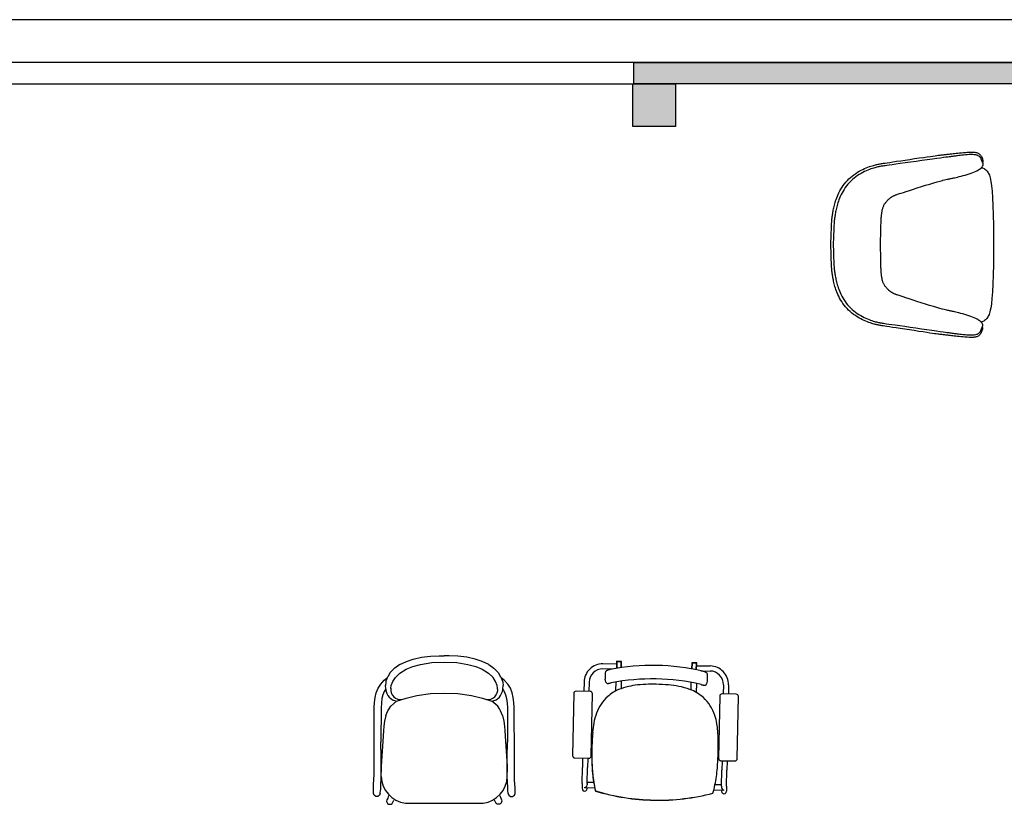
# Model space of a CAD drawing. Header units: millimetres. Extents: x -11575 to 52845, y -36266 to 23021.
# Tile 122 of 184: x 34748 to 38256, y 15506 to 18302. Entities that reach past the tile are written whole.
import ezdxf

# ---------------------------------------------------------------- set-up
doc = ezdxf.new("R2010")
doc.units = ezdxf.units.MM
doc.header["$MEASUREMENT"] = 0
doc.layers.add('GREY SCALE', color=9, linetype='Continuous', true_color=0x808080)
doc.layers.add('GREYSCALE', color=9, linetype='Continuous', lineweight=0, true_color=0x808080)

# ---------------------------------------------------------------- blocks, each defined once
blk = doc.blocks.new('FLOOR PLAN')
at = {"layer": 'GREYSCALE', "lineweight": -2, "ltscale": 0.25}
h = blk.add_hatch(color=0, dxfattribs=at)
h.dxf.hatch_style = 1
h.paths.add_polyline_path([(6935.6, 18149.4), (21163.6, 18149.4), (21163.6, 18073.2), (6935.6, 18073.2)])
h = blk.add_hatch(color=0, dxfattribs=at)
h.dxf.hatch_style = 1
h.paths.add_polyline_path([(6932, 18073.2), (6932, 17920.8), (7084.4, 17920.8), (7084.4, 18073.2)])
at = {"layer": 'GREYSCALE', "color": 0, "lineweight": -2, "ltscale": 0.2}
blk.add_line((21163.6, 18301.8), (1808.8, 18301.8), dxfattribs=at)
at = {"layer": 'GREYSCALE', "color": 0, "lineweight": -2, "ltscale": 0.25}
for p, q in [((21163.6, 18149.4), (1806, 18149.4)), ((6935.6, 18149.4), (21163.6, 18149.4)), ((6935.6, 18073.2), (6935.6, 18149.4)), ((3932.4, 18073.2), (6935.6, 18073.2)), ((6932, 18073.2), (7084.4, 18073.2)), ((6932, 17920.8), (6932, 18073.2)), ((21163.6, 18073.2), (6935.6, 18073.2)), ((7084.4, 18073.2), (7084.4, 17920.8)), ((7084.4, 17920.8), (6932, 17920.8))]:
    blk.add_line(p, q, dxfattribs=at)
at = {"layer": 'GREYSCALE', "color": 0, "lineweight": -2}
for p, q in [((6179.5, 16029.7), (6211.7, 16033.6)), ((6211.7, 16033.6), (6242.6, 16034.7)), ((6242.6, 16034.7), (6260.5, 16034.5)), ((6278.5, 16034.7), (6260.5, 16034.5)), ((6309.3, 16033.6), (6278.5, 16034.7)), ((6341.6, 16029.7), (6309.3, 16033.6)), ((6101.8, 16003.9), (6084.1, 15991.4)), ((6101.8, 16003.9), (6125.5, 16015.3)), ((6125.1, 15987.3), (6148.4, 15997.2)), ((6125.5, 16015.3), (6150, 16023.3)), ((6148.4, 15997.2), (6176.2, 16004.5)), ((6150, 16023.3), (6179.5, 16029.7)), ((6176.2, 16004.5), (6215.9, 16010.8)), ((6215.9, 16010.8), (6260.5, 16011.9)), ((6260.5, 16011.9), (6305.2, 16010.8)), ((6305.2, 16010.8), (6344.9, 16004.5)), ((6371, 16023.3), (6341.6, 16029.7)), ((6344.9, 16004.5), (6372.6, 15997.2)), ((6395.6, 16015.3), (6371, 16023.3)), ((6372.6, 15997.2), (6395.9, 15987.3)), ((6419.3, 16003.9), (6395.6, 16015.3)), ((6419.3, 16003.9), (6437, 15991.4)), ((6874.2, 16005.2), (6826, 16006.1)), ((6874.4, 16014.3), (6873.9, 15990.1)), ((6875.6, 16014), (6875.1, 15990.3)), ((6891.3, 16015.2), (6875.6, 16015.5)), ((6891.3, 16014), (6875.6, 16014.3)), ((6875.6, 16014.3), (6875.6, 16014)), ((6891.3, 16013.7), (6875.6, 16014)), ((6890.9, 15992.7), (6891.3, 16014)), ((6891.3, 16013.7), (6890.9, 15992.7)), ((6892.1, 15992.9), (6892.5, 16014)), ((7142.2, 16009.3), (7141.8, 15988.2)), ((7143.4, 16009), (7143, 15987.9)), ((7159.2, 16010.2), (7143.4, 16010.5)), ((7159.2, 16009), (7143.4, 16009.3)), ((7143.4, 16009.3), (7143.4, 16009)), ((7159.2, 16008.7), (7143.4, 16009)), ((7158.7, 15984.9), (7159.2, 16009)), ((7159.2, 16008.7), (7158.7, 15984.9)), ((7159.9, 15984.7), (7160.3, 16009)), ((7160.2, 15999.8), (7208.4, 15998.9)), ((6068.2, 15975.2), (6059.6, 15960.3)), ((6082.7, 15989.8), (6068.2, 15975.2)), ((6084.1, 15991.4), (6082.7, 15989.8)), ((6086.5, 15957.3), (6102.9, 15973.4)), ((6102.9, 15973.4), (6125.1, 15987.3)), ((6395.9, 15987.3), (6418.1, 15973.4)), ((6434.6, 15957.3), (6418.1, 15973.4)), ((6437, 15991.4), (6438.4, 15989.8)), ((6438.4, 15989.8), (6452.9, 15975.2)), ((6452.9, 15975.2), (6461.5, 15960.3)), ((6858.3, 15987.4), (6825.6, 15988)), ((6834.3, 15974.9), (6833.9, 15952.9)), ((6851.9, 15986.1), (6851.9, 15986.1)), ((7175, 15981.4), (7208.1, 15980.8)), ((7198.1, 15946.1), (7198.5, 15968.1)), ((6024.9, 15919.3), (6034.2, 15934.2)), ((6034.2, 15934.2), (6046.6, 15947.8)), ((6046.6, 15947.8), (6057.4, 15956.3)), ((6052.2, 15940.5), (6051.1, 15929.4)), ((6052.1, 15917), (6051.1, 15929.4)), ((6052.8, 15944.9), (6052.2, 15940.5)), ((6057.4, 15956.3), (6052.8, 15944.9)), ((6057.7, 15957.2), (6057.4, 15956.3)), ((6059.6, 15960.3), (6057.7, 15957.2)), ((6070.3, 15919.5), (6071.6, 15929.1)), ((6071.6, 15929.1), (6077.7, 15944)), ((6077.7, 15944), (6086.5, 15957.3)), ((6443.4, 15944), (6434.6, 15957.3)), ((6449.5, 15929.1), (6443.4, 15944)), ((6450.8, 15919.5), (6449.5, 15929.1)), ((6461.5, 15960.3), (6463.3, 15957.2)), ((6463.3, 15957.2), (6463.7, 15956.3)), ((6463.7, 15956.3), (6468.3, 15944.9)), ((6474.4, 15947.8), (6463.7, 15956.3)), ((6468.3, 15944.9), (6468.9, 15940.5)), ((6468.9, 15940.5), (6470, 15929.4)), ((6469, 15917), (6470, 15929.4)), ((6486.8, 15934.2), (6474.4, 15947.8)), ((6496.1, 15919.3), (6486.8, 15934.2)), ((6758.5, 15941.1), (6757.9, 15908.5)), ((6776.6, 15940.8), (6776, 15908.2)), ((6834, 15951.2), (6834, 15951.2)), ((6836.4, 15941.5), (6834, 15951.2)), ((6872.4, 15910), (6873, 15941.7)), ((6891.2, 15944.6), (6890.7, 15918)), ((7140.4, 15913.2), (7140.9, 15939.9)), ((7159, 15936.3), (7158.4, 15904.6)), ((7175.8, 15932.6), (7175.8, 15932.6)), ((7197.9, 15944.4), (7195.2, 15934.8)), ((7198.1, 15946.1), (7198.1, 15946.1)), ((7255.3, 15931.8), (7254.7, 15899.2)), ((7273.4, 15931.5), (7272.8, 15898.9)), ((6014.5, 15886.6), (6018.5, 15903.4)), ((6018.5, 15903.4), (6024.9, 15919.3)), ((6041.7, 15896), (6038.4, 15882.3)), ((6046.7, 15908.3), (6041.7, 15896)), ((6052.1, 15917), (6046.7, 15908.3)), ((6050.7, 15906.8), (6050.7, 15906.8)), ((6052.2, 15915.5), (6052.1, 15917)), ((6070.1, 15918.7), (6070.3, 15919.5)), ((6124.3, 15884.1), (6163.3, 15893.1)), ((6163.3, 15893.1), (6211.8, 15900.1)), ((6211.8, 15900.1), (6260.5, 15902.4)), ((6260.5, 15902.4), (6260.5, 15902.4)), ((6260.5, 15902.4), (6260.6, 15902.4)), ((6260.6, 15902.4), (6309.3, 15900.1)), ((6309.3, 15900.1), (6357.8, 15893.1)), ((6357.8, 15893.1), (6396.7, 15884.1)), ((6450.9, 15918.7), (6450.8, 15919.5)), ((6468.8, 15915.5), (6469, 15917)), ((6469, 15917), (6474.4, 15908.3)), ((6470.4, 15906.8), (6470.4, 15906.8)), ((6474.4, 15908.3), (6479.3, 15896)), ((6479.3, 15896), (6482.6, 15882.3)), ((6502.5, 15903.4), (6496.1, 15919.3)), ((6506.6, 15886.6), (6502.5, 15903.4)), ((6721.8, 15900.7), (6717.7, 15679.6)), ((6780.1, 15908.1), (6730.5, 15909)), ((6784.4, 15678.3), (6788.5, 15899.4)), ((7300.4, 15898.4), (7250.8, 15899.3)), ((6011.3, 15850.3), (6012.2, 15869)), ((6012.2, 15869), (6014.5, 15886.6)), ((6036.5, 15866.8), (6035.6, 15849.5)), ((6038.4, 15882.3), (6036.5, 15866.8)), ((6070.1, 15855.3), (6090.7, 15873.7)), ((6090.7, 15873.7), (6124.3, 15884.1)), ((6396.7, 15884.1), (6430.4, 15873.7)), ((6450.9, 15855.3), (6430.4, 15873.7)), ((6482.6, 15882.3), (6484.6, 15866.8)), ((6484.6, 15866.8), (6485.5, 15849.5)), ((6508.8, 15869), (6506.6, 15886.6)), ((6509.8, 15850.3), (6508.8, 15869)), ((7242.1, 15890.9), (7238, 15669.8)), ((7304.7, 15668.6), (7308.8, 15889.7)), ((6010.4, 15672.6), (6011.3, 15850.3)), ((6035.6, 15849.5), (6035.1, 15727.4)), ((6052.9, 15821.8), (6048.1, 15801.9)), ((6052.9, 15821.8), (6059.7, 15839.1)), ((6059.7, 15839.1), (6064.1, 15845.9)), ((6064.1, 15845.9), (6070.1, 15855.3)), ((6457, 15845.9), (6450.9, 15855.3)), ((6461.3, 15839.1), (6457, 15845.9)), ((6468.2, 15821.8), (6461.3, 15839.1)), ((6468.2, 15821.8), (6472.9, 15801.9)), ((6485.5, 15849.5), (6486, 15727.4)), ((6510.6, 15672.6), (6509.8, 15850.3)), ((6048.1, 15801.9), (6045.8, 15784.6)), ((6472.9, 15801.9), (6475.2, 15784.6)), ((6044.4, 15767.3), (6042, 15731.1)), ((6045.8, 15784.6), (6044.4, 15767.3)), ((6475.2, 15784.6), (6476.7, 15767.3)), ((6476.7, 15767.3), (6479, 15731.1)), ((6036, 15672.5), (6035.1, 15727.3)), ((6042, 15731.1), (6036.3, 15642.1)), ((6479, 15731.1), (6484.7, 15642.1)), ((6485.1, 15672.5), (6486, 15727.3)), ((6010.4, 15627.1), (6010.4, 15672.6)), ((6035.9, 15627), (6036, 15672.5)), ((6485.2, 15627), (6485.1, 15672.5)), ((6510.7, 15627.1), (6510.6, 15672.6)), ((6726.1, 15670.9), (6775.7, 15670)), ((6753.4, 15670.4), (6752.8, 15637.3)), ((6771.6, 15670), (6770.9, 15636.9)), ((7246.4, 15661.1), (7296, 15660.2)), ((7250.2, 15661.1), (7249.6, 15627.9)), ((7268.3, 15660.7), (7267.7, 15627.6)), ((6010.3, 15608.7), (6010.4, 15627.1)), ((6036.3, 15642.1), (6035.8, 15624.2)), ((6035.8, 15608.6), (6035.9, 15627)), ((6035.8, 15624.2), (6035.8, 15623.8)), ((6035.8, 15623.8), (6036, 15620.9)), ((6050.5, 15641.5), (6050.5, 15641.5)), ((6470.6, 15641.5), (6470.6, 15641.5)), ((6484.7, 15642.1), (6485.2, 15624.2)), ((6485.2, 15623.8), (6485.1, 15620.9)), ((6485.2, 15608.6), (6485.2, 15627)), ((6485.2, 15624.2), (6485.2, 15623.8)), ((6510.8, 15608.7), (6510.7, 15627.1)), ((6751.7, 15580.1), (6752.8, 15637.3)), ((6769.9, 15579.8), (6770.9, 15636.9)), ((7248.5, 15570.8), (7249.6, 15627.9)), ((7266.6, 15570.5), (7267.7, 15627.6)), ((6008.3, 15564.9), (6008.6, 15577.4)), ((6008.6, 15577.4), (6009.8, 15592.9)), ((6009.8, 15592.9), (6010.2, 15598.1)), ((6010.2, 15598.1), (6010.3, 15608.7)), ((6034.3, 15571.2), (6035, 15579.9)), ((6035, 15579.9), (6035.7, 15593.2)), ((6035.7, 15598.1), (6035.8, 15608.6)), ((6035.7, 15593.2), (6035.7, 15598.1)), ((6485.3, 15598.1), (6485.2, 15608.6)), ((6485.4, 15593.2), (6485.3, 15598.1)), ((6486.1, 15579.9), (6485.4, 15593.2)), ((6486.8, 15571.2), (6486.1, 15579.9)), ((6510.8, 15598.1), (6510.8, 15608.7)), ((6511.2, 15592.9), (6510.8, 15598.1)), ((6512.5, 15577.4), (6511.2, 15592.9)), ((6512.8, 15564.9), (6512.5, 15577.4)), ((6751.7, 15580.1), (6751.4, 15562.2)), ((6769.9, 15579.8), (6769.8, 15574.9)), ((6793.2, 15583.4), (6770, 15583.9)), ((6008.3, 15545.3), (6008.3, 15564.9)), ((6008.3, 15545.1), (6008.3, 15545.3)), ((6008.3, 15544.9), (6008.3, 15545.1)), ((6010.6, 15537.8), (6008.3, 15544.9)), ((6032.7, 15544.9), (6030.3, 15537.8)), ((6032.7, 15544.9), (6034, 15556)), ((6034, 15556), (6034.1, 15559)), ((6034.1, 15559), (6034.3, 15571.2)), ((6487, 15559), (6486.8, 15571.2)), ((6487, 15556), (6487, 15559)), ((6488.4, 15544.9), (6487, 15556)), ((6488.4, 15544.9), (6490.7, 15537.8)), ((6510.4, 15537.8), (6512.8, 15544.9)), ((6512.8, 15545.3), (6512.8, 15564.9)), ((6512.8, 15545.1), (6512.8, 15545.3)), ((6512.8, 15544.9), (6512.8, 15545.1)), ((6760.5, 15565.9), (6760.5, 15564.5)), ((6760.5, 15564.5), (6760.5, 15564.5)), ((6796.9, 15563.8), (6760.6, 15564.5)), ((6766.1, 15567.8), (6766.1, 15567.8)), ((6769.6, 15564.3), (6769.5, 15561.8)), ((7218.1, 15545.6), (7218.1, 15545.6)), ((7218.1, 15545.2), (7218.1, 15545.2)), ((7257.2, 15555.2), (7220.9, 15555.9)), ((7248.6, 15574.9), (7225.3, 15575.3)), ((7248.2, 15555.4), (7248.2, 15552.9)), ((7248.5, 15570.8), (7248.4, 15565.9)), ((7257.2, 15555.2), (7257.2, 15555.2)), ((7257.3, 15556.6), (7257.3, 15556.6)), ((7257.3, 15555.2), (7257.3, 15556.6)), ((7266.6, 15570.5), (7266.3, 15552.5)), ((6016.7, 15533.3), (6010.6, 15537.8)), ((6024.2, 15533.3), (6016.7, 15533.3)), ((6030.3, 15537.8), (6024.2, 15533.3)), ((6056.3, 15521.8), (6055.4, 15517.4)), ((6055.4, 15517.4), (6056.3, 15512.9)), ((6056.4, 15521.9), (6056.3, 15521.8)), ((6056.3, 15512.9), (6058.8, 15509.2)), ((6059, 15527.6), (6056.4, 15521.9)), ((6058.8, 15509.2), (6062.5, 15506.7)), ((6062.2, 15537.7), (6059, 15527.6)), ((6062.5, 15506.7), (6067, 15505.8)), ((6067, 15505.8), (6071.4, 15506.7)), ((6071.4, 15506.7), (6075.2, 15509.2)), ((6075.2, 15509.2), (6077.7, 15512.9)), ((6077.7, 15513.1), (6081.2, 15520.1)), ((6077.7, 15512.9), (6077.7, 15513.1)), ((6122.1, 15509.7), (6398.9, 15509.7)), ((6443.3, 15513.1), (6439.9, 15520.1)), ((6443.4, 15512.9), (6443.3, 15513.1)), ((6445.9, 15509.2), (6443.4, 15512.9)), ((6449.7, 15506.7), (6445.9, 15509.2)), ((6454.1, 15505.8), (6449.7, 15506.7)), ((6458.5, 15506.7), (6454.1, 15505.8)), ((6462.3, 15509.2), (6458.5, 15506.7)), ((6458.9, 15537.7), (6462.1, 15527.6)), ((6462.1, 15527.6), (6464.7, 15521.9)), ((6464.8, 15512.9), (6462.3, 15509.2)), ((6464.7, 15521.9), (6464.8, 15521.8)), ((6464.8, 15521.8), (6465.7, 15517.4)), ((6465.7, 15517.4), (6464.8, 15512.9)), ((6490.7, 15537.8), (6496.8, 15533.3)), ((6496.8, 15533.3), (6504.3, 15533.3)), ((6504.3, 15533.3), (6510.4, 15537.8)), ((7008.2, 15520.8), (7008.2, 15520.3)), ((7008.2, 15520.8), (7008.2, 15520.3)), ((7008.2, 15520.8), (7008.2, 15520.8)), ((7008.2, 15520.8), (7008.2, 15520.8)), ((7008.2, 15520.8), (7008.2, 15520.8)), ((7008.2, 15520.8), (7008.2, 15520.8)), ((7008.2, 15520.3), (7008.2, 15520.3))]:
    blk.add_line(p, q, dxfattribs=at)
for points in [[(8177.4, 17205.9), (8177.8, 17204.8), (8178.1, 17203.3), (8178.3, 17201.2), (8178.1, 17198.6), (8177.5, 17195.8), (8176.5, 17192.8), (8175.3, 17189.7), (8173.8, 17186.6), (8172, 17183.7), (8171.2, 17182.3), (8169.3, 17179.7), (8167.2, 17177.4), (8165.1, 17175.6), (8163.1, 17174.4), (8160.8, 17173), (8158.4, 17172), (8155.5, 17171.1), (8153, 17170.5), (8149.1, 17169.9), (8146.7, 17169.7), (8142.1, 17169.4), (8136.6, 17169.3), (8130.5, 17169.5), (8123.8, 17169.9), (8122.7, 17170), (8115.8, 17170.5), (8108.8, 17171.2), (8101.9, 17171.9), (8095.1, 17172.6), (8088.8, 17173.3), (8082.9, 17174), (8077.4, 17174.6), (8072.3, 17175.2), (8067.5, 17175.7), (8063, 17176.2), (8058.8, 17176.7), (8054.9, 17177.2), (8051.2, 17177.6), (8047.7, 17178), (8044.4, 17178.4), (8041.2, 17178.7), (8038.1, 17179.1), (8035.1, 17179.4), (8032.1, 17179.7), (8029.1, 17180.1), (8026, 17180.5), (8022.6, 17180.9), (8018.6, 17181.4), (8013.7, 17182.1), (8007.6, 17182.9), (8000.1, 17184), (7991, 17185.3), (7979.8, 17187), (7966.4, 17189), (7951.3, 17191.2), (7935.1, 17193.7), (7918.3, 17196.2), (7901.6, 17198.8), (7885.5, 17201.2), (7870.5, 17203.5), (7857.3, 17205.5), (7846.4, 17207.2), (7837.6, 17208.6), (7830.4, 17209.7), (7824.7, 17210.6), (7820.2, 17211.3), (7816.6, 17211.9), (7813.5, 17212.5), (7810.7, 17213), (7807.9, 17213.5), (7805.1, 17214.1), (7802.1, 17214.7), (7799, 17215.4), (7795.7, 17216.2), (7792.1, 17217.2), (7788.1, 17218.4), (7783.8, 17219.7), (7779.1, 17221.2), (7773.9, 17223), (7768.5, 17225), (7762.7, 17227.3), (7756.8, 17229.8), (7750.6, 17232.7), (7744.4, 17235.9), (7738, 17239.3), (7731.7, 17243.2), (7725.4, 17247.4), (7719.1, 17251.8), (7713, 17256.6), (7707, 17261.7), (7701.2, 17267), (7695.7, 17272.6), (7690.5, 17278.4), (7685.6, 17284.5), (7681, 17290.7), (7676.8, 17297), (7672.9, 17303.4), (7669.3, 17309.8), (7666.1, 17316.2), (7663.1, 17322.5), (7660.5, 17328.6), (7658.2, 17334.4), (7656.1, 17340.1), (7654.3, 17345.6), (7652.7, 17350.9), (7651.3, 17355.9), (7650.1, 17360.8), (7649, 17365.5), (7648, 17370), (7647.1, 17374.3), (7646.3, 17378.4), (7645.5, 17382.4), (7644.7, 17386.3), (7644.1, 17390.1), (7643.5, 17394), (7642.9, 17397.8), (7642.4, 17401.7), (7642, 17405.6), (7641.5, 17409.9), (7641.2, 17414.8), (7640.8, 17420.8), (7640.4, 17427.9), (7640, 17436.6), (7639.6, 17447.2), (7639.2, 17459.8), (7638.6, 17474.9), (7638.1, 17492.2), (7637.8, 17500.9), (7638.1, 17509.6), (7638.8, 17526.8), (7639.3, 17541.9), (7639.9, 17554.6), (7640.3, 17565.1), (7640.8, 17573.8), (7641.2, 17581), (7641.6, 17586.9), (7642, 17591.8), (7642.4, 17596.1), (7642.9, 17600.1), (7643.4, 17603.9), (7644, 17607.8), (7644.6, 17611.6), (7645.3, 17615.4), (7646, 17619.3), (7646.8, 17623.3), (7647.7, 17627.4), (7648.7, 17631.7), (7649.7, 17636.2), (7650.8, 17640.9), (7652, 17645.7), (7653.4, 17650.8), (7655, 17656.1), (7656.9, 17661.5), (7658.9, 17667.2), (7661.3, 17673.1), (7664, 17679.2), (7666.9, 17685.4), (7670.2, 17691.8), (7673.8, 17698.1), (7677.8, 17704.5), (7682, 17710.8), (7686.6, 17717), (7691.6, 17723.1), (7696.8, 17728.9), (7702.4, 17734.4), (7708.1, 17739.7), (7714.1, 17744.8), (7720.3, 17749.5), (7726.6, 17754), (7732.9, 17758.1), (7739.3, 17761.9), (7745.6, 17765.4), (7751.9, 17768.5), (7758.1, 17771.3), (7764, 17773.9), (7769.8, 17776.1), (7775.3, 17778.1), (7780.4, 17779.9), (7785.2, 17781.4), (7789.5, 17782.7), (7793.4, 17783.8), (7797, 17784.7), (7800.4, 17785.6), (7803.5, 17786.3), (7806.4, 17786.9), (7809.3, 17787.4), (7812.1, 17787.9), (7814.8, 17788.4), (7817.9, 17789), (7821.6, 17789.6), (7826.1, 17790.3), (7831.8, 17791.1), (7838.9, 17792.2), (7847.8, 17793.5), (7858.7, 17795.2), (7871.9, 17797.1), (7886.9, 17799.3), (7903, 17801.7), (7919.8, 17804.2), (7936.5, 17806.6), (7952.8, 17809), (7967.9, 17811.2), (7981.3, 17813.2), (7992.5, 17814.8), (8001.6, 17816), (8009.1, 17817.1), (8015.2, 17817.9), (8020.1, 17818.5), (8024.1, 17819), (8027.5, 17819.4), (8030.6, 17819.8), (8033.6, 17820.1), (8036.6, 17820.5), (8039.7, 17820.8), (8042.8, 17821.1), (8045.9, 17821.5), (8049.3, 17821.8), (8052.7, 17822.2), (8056.4, 17822.6), (8060.3, 17823), (8064.5, 17823.5), (8069, 17824), (8073.8, 17824.5), (8078.9, 17825), (8084.4, 17825.6), (8090.3, 17826.3), (8096.7, 17826.9), (8103.4, 17827.6), (8110.4, 17828.3), (8117.4, 17828.9), (8124.2, 17829.4), (8125.4, 17829.5), (8132, 17829.9), (8138.2, 17830.1), (8143.7, 17830), (8148.3, 17829.7), (8150.7, 17829.5), (8154.6, 17828.8), (8157, 17828.2), (8160, 17827.2), (8162.4, 17826.3), (8164.6, 17824.9), (8166.6, 17823.7), (8168.8, 17821.9), (8170.8, 17819.6), (8172.7, 17816.9), (8173.5, 17815.5), (8175.3, 17812.6), (8176.8, 17809.5), (8178, 17806.4), (8178.9, 17803.4), (8179.5, 17800.5), (8179.7, 17798), (8179.6, 17795.9), (8179.2, 17794.3), (8178.8, 17793.3)], [(8174.5, 17774.7), (8177.4, 17774.1), (8177.8, 17774), (8184.8, 17771.2), (8187, 17769.7), (8190.5, 17767.2), (8194.8, 17762.3), (8195.1, 17761.9), (8199, 17755.9), (8200, 17753.8), (8202.7, 17747.8), (8205.8, 17738.1), (8207.1, 17731.9), (8208.6, 17725.3), (8210.9, 17709.8), (8212.8, 17690.7), (8214.4, 17667.3), (8215.7, 17639.3), (8216.6, 17606.1), (8217.3, 17569), (8217.8, 17529.2), (8218, 17499.5), (8217.6, 17469.8), (8217, 17430), (8216.1, 17392.9), (8215, 17359.7), (8213.6, 17331.7), (8211.9, 17308.4), (8209.9, 17289.2), (8207.5, 17273.8), (8206, 17267.2), (8204.7, 17261), (8201.5, 17251.2), (8198.8, 17245.3), (8197.8, 17243.2), (8193.9, 17237.2), (8193.6, 17236.8), (8189.2, 17231.9), (8185.7, 17229.5), (8183.5, 17227.9), (8176.5, 17225.2), (8176.1, 17225.1), (8173.2, 17224.5)]]:
    blk.add_lwpolyline(points, dxfattribs=at)
blk.add_lwpolyline([(8138.2, 17821.1), (8136.5, 17821.1), (8130.5, 17820.9), (8124.2, 17820.5), (8117.6, 17820), (8111, 17819.4), (8104.7, 17818.8), (8098.9, 17818.1), (8093.8, 17817.6), (8089.4, 17817), (8085.4, 17816.5), (8081.9, 17816), (8078.7, 17815.6), (8075.7, 17815.2), (8072.9, 17814.8), (8070, 17814.4), (8067.1, 17814), (8063.8, 17813.6), (8059.7, 17813), (8054.4, 17812.3), (8047.8, 17811.4), (8039.3, 17810.3), (8028.7, 17808.8), (8015.6, 17807), (7999.7, 17804.8), (7981.7, 17802.3), (7962.2, 17799.6), (7942.1, 17796.8), (7922, 17794), (7902.7, 17791.3), (7884.8, 17788.8), (7869.1, 17786.6), (7856.3, 17784.9), (7846, 17783.5), (7837.8, 17782.3), (7831.5, 17781.5), (7826.6, 17780.8), (7822.8, 17780.3), (7819.7, 17779.8), (7816.9, 17779.4), (7814.2, 17778.9), (7811.4, 17778.4), (7808.5, 17777.8), (7805.5, 17777.1), (7802.2, 17776.4), (7798.7, 17775.4), (7794.8, 17774.3), (7790.6, 17773), (7785.9, 17771.5), (7780.9, 17769.8), (7775.5, 17767.8), (7769.9, 17765.6), (7764, 17763.1), (7758, 17760.3), (7751.8, 17757.3), (7745.6, 17753.8), (7739.3, 17750.1), (7733.1, 17746), (7727, 17741.6), (7721, 17736.9), (7715.1, 17732), (7709.4, 17726.7), (7704, 17721.2), (7698.8, 17715.5), (7694, 17709.6), (7689.5, 17703.4), (7685.3, 17697.2), (7681.4, 17690.9), (7677.9, 17684.6), (7674.7, 17678.4), (7671.7, 17672.2), (7669.1, 17666.2), (7666.8, 17660.4), (7664.8, 17654.8), (7663, 17649.4), (7661.4, 17644.2), (7660.1, 17639.2), (7658.8, 17634.4), (7657.7, 17629.8), (7656.7, 17625.4), (7655.8, 17621.2), (7655, 17617.1), (7654.2, 17613.2), (7653.4, 17609.3), (7652.8, 17605.5), (7652.1, 17601.8), (7651.6, 17598), (7651.1, 17594.2), (7650.6, 17590.3), (7650.2, 17586.1), (7649.8, 17581.2), (7649.4, 17575.4), (7649, 17568.3), (7648.6, 17559.7), (7648.1, 17549.4), (7647.6, 17536.9), (7647, 17522), (7646.4, 17505), (7646.3, 17500.9), (7646.4, 17496.7), (7646.9, 17479.7), (7647.5, 17464.8), (7647.9, 17452.3), (7648.3, 17442), (7648.7, 17433.4), (7649.1, 17426.3), (7649.4, 17420.5), (7649.8, 17415.6), (7650.2, 17411.4), (7650.6, 17407.5), (7651.1, 17403.7), (7651.7, 17399.9), (7652.3, 17396.1), (7652.9, 17392.3), (7653.6, 17388.5), (7654.4, 17384.6), (7655.2, 17380.5), (7656.2, 17376.3), (7657.1, 17371.8), (7658.2, 17367.2), (7659.4, 17362.4), (7660.8, 17357.4), (7662.3, 17352.2), (7664.1, 17346.8), (7666.1, 17341.2), (7668.3, 17335.4), (7670.9, 17329.4), (7673.8, 17323.2), (7677, 17316.9), (7680.5, 17310.6), (7684.4, 17304.3), (7688.5, 17298.1), (7693, 17291.9), (7697.8, 17285.9), (7702.9, 17280.2), (7708.3, 17274.7), (7714, 17269.4), (7719.8, 17264.4), (7725.8, 17259.7), (7732, 17255.3), (7738.2, 17251.2), (7744.4, 17247.4), (7750.6, 17243.9), (7756.7, 17240.8), (7762.8, 17238), (7768.6, 17235.5), (7774.2, 17233.2), (7779.6, 17231.3), (7784.6, 17229.5), (7789.3, 17228), (7793.5, 17226.7), (7797.4, 17225.6), (7800.9, 17224.6), (7804.2, 17223.8), (7807.2, 17223.1), (7810.1, 17222.5), (7812.9, 17222), (7815.6, 17221.5), (7818.3, 17221.1), (7821.4, 17220.6), (7825.3, 17220), (7830.1, 17219.3), (7836.5, 17218.5), (7844.6, 17217.3), (7854.9, 17215.8), (7867.7, 17214), (7883.4, 17211.8), (7901.3, 17209.2), (7920.6, 17206.4), (7940.7, 17203.5), (7960.8, 17200.6), (7980.2, 17197.8), (7998.2, 17195.2), (8014.1, 17192.9), (8027.2, 17191.1), (8037.8, 17189.6), (8046.3, 17188.4), (8053, 17187.5), (8058.2, 17186.7), (8062.3, 17186.2), (8065.6, 17185.7), (8068.6, 17185.3), (8071.4, 17184.9), (8074.2, 17184.5), (8077.2, 17184.1), (8080.4, 17183.6), (8083.9, 17183.1), (8087.9, 17182.6), (8092.3, 17182), (8097.4, 17181.4), (8103.2, 17180.7), (8109.5, 17180.1), (8116.1, 17179.4), (8122.6, 17178.9), (8129, 17178.5), (8134.9, 17178.3), (8136.6, 17178.3), (8142.2, 17178.3), (8147.1, 17178.6), (8149.1, 17178.8), (8153.1, 17179.5), (8155.1, 17179.9), (8157.6, 17180.6), (8160.1, 17181.4), (8161.7, 17182.1), (8163.9, 17183.4), (8165.4, 17184.3), (8166.6, 17185.4), (8167.7, 17186.6), (8169.1, 17188.2), (8170, 17189.4), (8170.8, 17190.8), (8171.5, 17192.1), (8172.1, 17193.5), (8172.7, 17194.9), (8173.2, 17196.2), (8173.8, 17197.4), (8174.3, 17198.6), (8174.8, 17199.8), (8175.3, 17201), (8175.8, 17202.2), (8176.3, 17203.3), (8176.8, 17204.5), (8177.3, 17205.7), (8177.8, 17206.9), (8178.2, 17208.1), (8178.7, 17209.9), (8179.1, 17211.1), (8179.3, 17212.3), (8179.3, 17213.4), (8179, 17215.4), (8178.8, 17216.4), (8178.4, 17217.3), (8178.1, 17217.9), (8177.8, 17218.6), (8177.4, 17219.5), (8175.8, 17221.8), (8173.6, 17224.1), (8172.9, 17224.8), (8170.1, 17227.2), (8166.8, 17229.6), (8164.6, 17231.1), (8163.7, 17231.7), (8163, 17232.1), (8162.4, 17232.5), (8159.3, 17234.3), (8154.3, 17236.9), (8148.8, 17239.4), (8142.8, 17242), (8136.2, 17244.5), (8129.3, 17246.9), (8122.1, 17249.2), (8114.8, 17251.4), (8107.7, 17253.5), (8100.8, 17255.4), (8094.4, 17257.1), (8088.5, 17258.6), (8083.4, 17259.8), (8079, 17260.9), (8075.1, 17261.8), (8071.6, 17262.5), (8068.6, 17263.1), (8065.7, 17263.7), (8065.4, 17263.7), (8063, 17264.2), (8060.4, 17264.7), (8057.8, 17265.1), (8054.9, 17265.7), (8051.4, 17266.5), (8047, 17267.5), (8041.5, 17268.8), (8035.6, 17270.4), (8034.7, 17270.6), (8026.1, 17273), (8015.7, 17276), (8003.4, 17279.6), (7989.7, 17283.7), (7974.7, 17288.4), (7960, 17293.1), (7944.6, 17298), (7930.9, 17302.4), (7917.4, 17306.8), (7905.6, 17310.7), (7895.9, 17313.9), (7888.1, 17316.4), (7882, 17318.4), (7878.3, 17319.6), (7874.8, 17320.8), (7872, 17321.8), (7869.7, 17322.6), (7867.8, 17323.3), (7865.9, 17324.1), (7864.1, 17324.9), (7862.3, 17325.7), (7860.7, 17326.5), (7859, 17327.4), (7857.5, 17328.2), (7855.9, 17329.1), (7854.5, 17329.9), (7853.1, 17330.8), (7851.8, 17331.7), (7850.5, 17332.7), (7849.2, 17333.7), (7847.9, 17334.7), (7846.6, 17335.9), (7845.1, 17337.2), (7843.7, 17338.6), (7842, 17340.1), (7840.4, 17341.8), (7838.6, 17343.5), (7836.9, 17345.4), (7835, 17347.5), (7833.4, 17349.5), (7831.9, 17351.6), (7830.4, 17353.6), (7829.1, 17355.7), (7827.7, 17358), (7826.6, 17360.1), (7825.5, 17362.3), (7824.5, 17364.6), (7823.7, 17366.9), (7822.8, 17369.3), (7822.1, 17371.8), (7821.4, 17374.4), (7820.8, 17377.1), (7820.3, 17379.9), (7819.8, 17382.6), (7819.3, 17385.4), (7818.9, 17388.2), (7818.6, 17390.8), (7818.3, 17393.5), (7818, 17396.2), (7817.7, 17398.8), (7817.6, 17401), (7817.4, 17403.6), (7817.2, 17406.3), (7817, 17409), (7816.9, 17411.8), (7816.8, 17414.4), (7816.6, 17417.4), (7816.5, 17420.9), (7816.4, 17425.1), (7816.2, 17430.3), (7816.1, 17436.8), (7815.9, 17444.9), (7815.7, 17454.8), (7815.5, 17467), (7815.3, 17481.5), (7815, 17498.2), (7814.9, 17500.5), (7815, 17502.7), (7815.3, 17519.4), (7815.7, 17533.9), (7815.9, 17546.1), (7816.2, 17556), (7816.4, 17564.1), (7816.6, 17570.6), (7816.7, 17575.8), (7816.9, 17580), (7817, 17583.5), (7817.2, 17586.5), (7817.3, 17589.1), (7817.5, 17591.9), (7817.7, 17594.6), (7817.8, 17597.3), (7818, 17599.9), (7818.2, 17602.1), (7818.5, 17604.7), (7818.8, 17607.4), (7819.1, 17610.1), (7819.4, 17612.7), (7819.8, 17615.5), (7820.3, 17618.3), (7820.8, 17621), (7821.4, 17623.8), (7822, 17626.4), (7822.7, 17629), (7823.5, 17631.5), (7824.3, 17633.9), (7825.2, 17636.3), (7826.2, 17638.5), (7827.2, 17640.7), (7828.4, 17642.9), (7829.7, 17645.2), (7831.1, 17647.2), (7832.6, 17649.3), (7834.2, 17651.3), (7835.8, 17653.3), (7837.6, 17655.4), (7839.4, 17657.3), (7841.1, 17659), (7842.8, 17660.7), (7844.4, 17662.2), (7845.9, 17663.6), (7847.3, 17664.9), (7848.7, 17666), (7850, 17667.1), (7851.3, 17668.1), (7852.6, 17669), (7854, 17669.9), (7855.3, 17670.8), (7856.8, 17671.6), (7858.3, 17672.5), (7859.8, 17673.3), (7861.5, 17674.2), (7863.2, 17675), (7864.9, 17675.8), (7866.8, 17676.6), (7868.6, 17677.3), (7870.6, 17678.1), (7872.8, 17678.9), (7875.7, 17679.8), (7879.2, 17681), (7882.8, 17682.1), (7889, 17684.1), (7896.8, 17686.6), (7906.5, 17689.7), (7918.4, 17693.6), (7931.9, 17697.9), (7945.6, 17702.3), (7960.9, 17707.1), (7975.7, 17711.7), (7990.8, 17716.3), (8004.4, 17720.4), (8016.7, 17724), (8027.2, 17726.9), (8035.8, 17729.2), (8036.7, 17729.5), (8042.6, 17731), (8048.1, 17732.3), (8052.5, 17733.3), (8056, 17734), (8058.9, 17734.6), (8061.5, 17735.1), (8064.1, 17735.6), (8066.5, 17736), (8066.9, 17736.1), (8069.7, 17736.6), (8072.8, 17737.2), (8076.2, 17737.9), (8080.1, 17738.8), (8084.6, 17739.8), (8089.7, 17741), (8095.6, 17742.5), (8102, 17744.2), (8108.9, 17746), (8116, 17748.1), (8123.3, 17750.2), (8130.5, 17752.5), (8137.4, 17754.9), (8144, 17757.4), (8150.1, 17759.9), (8155.6, 17762.4), (8160.5, 17765), (8163.6, 17766.8), (8164.3, 17767.2), (8164.9, 17767.6), (8165.9, 17768.2), (8168.1, 17769.6), (8171.4, 17772), (8174.2, 17774.4), (8174.9, 17775.1), (8177.1, 17777.4), (8178.7, 17779.7), (8179.2, 17780.6), (8179.5, 17781.2), (8179.7, 17781.8), (8180.2, 17782.8), (8180.4, 17783.8), (8180.6, 17785.8), (8180.6, 17786.9), (8180.4, 17788.1), (8180.1, 17789.2), (8179.6, 17791.1), (8179.2, 17792.3), (8178.7, 17793.5), (8178.2, 17794.7), (8177.7, 17795.8), (8177.2, 17797), (8176.7, 17798.2), (8176.2, 17799.4), (8175.7, 17800.6), (8175.2, 17801.8), (8174.7, 17803), (8174.1, 17804.3), (8173.6, 17805.7), (8173, 17807.1), (8172.3, 17808.4), (8171.5, 17809.8), (8170.6, 17811.1), (8169.2, 17812.6), (8168.1, 17813.8), (8166.9, 17814.9), (8165.4, 17815.8), (8163.2, 17817.1), (8161.6, 17817.9), (8159.1, 17818.6), (8156.6, 17819.4), (8154.6, 17819.8), (8150.7, 17820.5), (8148.6, 17820.7), (8143.8, 17821)], close=True, dxfattribs=at)
for centre, radius, start, end in [((6824.7, 15939.9), 66.2, 88.9265, 178.9265), ((7002.2, 15215.8), 784.9, 76.812, 101.041), ((6875.6, 16014.3), 1.21, 88.9265, 178.9265), ((6891.3, 16014), 1.21, 358.9265, 88.9265), ((7143.4, 16009.3), 1.21, 88.9265, 178.9265), ((7159.1, 16009), 1.21, 358.9265, 88.9265), ((7207.2, 15932.7), 66.2, 358.9265, 88.9265), ((6824.7, 15939.9), 48.1, 88.9265, 178.9265), ((6841.2, 15974.7), 6.97, 145.9805, 178.6378), ((6842.7, 15973.7), 8.76, 129.5197, 146.0357), ((6845.5, 15970.6), 13, 120.7123, 129.8212), ((6849.5, 15963.9), 20.7, 115.816, 120.8836), ((6853.1, 15956.6), 28.8, 111.984, 115.9273), ((6858.2, 15943.8), 42.7, 107.0808, 111.9625), ((6863.2, 15927.7), 59.5, 100.9626, 107.1543), ((7167.7, 15921.5), 60, 70.729, 76.8631), ((7172.9, 15936.6), 44, 65.9491, 70.6912), ((7178.6, 15949.5), 29.9, 62.0682, 65.8404), ((7184.4, 15960.2), 17.8, 52.723, 62.4252), ((7189, 15966.2), 10.2, 38.9502, 52.5963), ((7191.1, 15968), 7.45, 15.0289, 38.8658), ((7191.7, 15968.2), 6.85, 359.0641, 14.6131), ((7207.2, 15932.7), 48.1, 358.9265, 88.9265), ((6840.5, 15952.8), 6.68, 178.9603, 193.3271), ((6842.5, 15943), 6.28, 193.7183, 260.7242), ((6843, 15945.4), 8.76, 259.9847, 268.9295), ((6843, 15952.6), 16, 269.1984, 274.2965), ((6841.6, 15970.5), 33.9, 274.3976, 276.9727), ((6837.3, 16005.5), 69.2, 277.0459, 279.0332), ((6825.1, 16082.9), 147.5, 278.9675, 280.0698), ((6801.2, 16217.1), 283.8, 280.081, 281.0511), ((7001.7, 15188.7), 764, 76.8281, 101.0249), ((6979.7, 15646.6), 286.1, 96.1307, 102.6925), ((6995.6, 15504.4), 429.2, 90.936, 96.2036), ((7002, 15281.1), 652.5, 88.7823, 91.1843), ((7006, 15309.8), 623.7, 85.0477, 89.0922), ((7027.2, 15562.3), 370.3, 79.269, 84.9366), ((7244.4, 16225), 300.4, 256.8112, 257.4321), ((7222.5, 16126.5), 199.5, 257.412, 258.2764), ((7203.8, 16036), 107.1, 258.2346, 259.6353), ((7193, 15976.8), 46.9, 259.6217, 261.6847), ((7189.9, 15955.6), 25.5, 261.5581, 264.8684), ((7188.7, 15942.4), 12.2, 264.8025, 270.4001), ((7188.8, 15937.7), 7.53, 269.9191, 286.0863), ((7189.2, 15936.5), 6.23, 286.0111, 344.3109), ((7191.4, 15946.2), 6.68, 344.5299, 358.8862), ((6097.8, 15918.8), 45.6, 184.121, 261.1136), ((6104.3, 15913.9), 34.5, 170.6552, 281.7599), ((6416.7, 15913.9), 34.5, 258.2401, 9.3448), ((6423.3, 15918.8), 45.6, 278.8864, 355.879), ((6936.9, 15783.9), 141.7, 112.8722, 131.2734), ((6959.7, 15732.1), 198.3, 102.4771, 113.1261), ((7051.9, 15690.8), 239.4, 69.5209, 79.3537), ((7083.3, 15772.4), 152, 48.6539, 69.8734), ((6946, 15777.5), 152.6, 132.2672, 159.5736), ((7081.1, 15775.6), 151.1, 18.1843, 47.222), ((6994.4, 15759.8), 204, 159.666, 170.0159), ((7039, 15761.2), 195.7, 9.2671, 18.338), ((7128.9, 15736.1), 340.6, 170.0021, 175.5244), ((6955.6, 15746.9), 280.2, 4.3147, 9.3977), ((7552.9, 15702), 765.9, 175.4613, 177.7503), ((6799, 15734.1), 437.4, 1.6736, 4.4417), ((8209.2, 15670.9), 1423, 177.534, 178.8437), ((8205.2, 15670.2), 1419.1, 177.8615, 178.3462), ((6398.7, 15721.4), 837.9, 0.1534, 1.7475), ((5606.6, 15716.9), 1630, 359.0925, 0.2359), ((7802.1, 15679.7), 1015.8, 178.2255, 180.1482), ((7680.3, 15681), 894, 178.8101, 181.1738), ((7624.6, 15680.9), 838.3, 178.8013, 182.2228), ((6396.2, 15704.2), 840.3, 355.3044, 359.1073), ((7551, 15678.7), 764.7, 180.1211, 182.516), ((7403.9, 15673.8), 617.6, 181.0297, 185.508), ((7372.7, 15671.4), 586.2, 182.2489, 185.5185), ((7376.1, 15670.9), 589.7, 182.5018, 185.0017), ((7237.2, 15657.2), 450.1, 184.8032, 193.3746), ((7231.8, 15656.5), 444.6, 185.3588, 193.4013), ((7232.4, 15656.7), 445.2, 185.4343, 193.3944), ((6712.2, 15678), 523.2, 348.6185, 355.3302), ((6134.7, 15607.8), 98.9, 181.6449, 262.7091), ((6386.4, 15607.8), 98.9, 277.2909, 358.3551), ((6760.6, 15575.2), 9.32, 269.9132, 306.8343), ((6760.8, 15573.6), 9.08, 268.1019, 268.9263), ((7022.7, 16296.1), 775.4, 253.2584, 268.9268), ((7022.7, 16296), 775.4, 253.2584, 268.9268), ((7022.7, 16295.1), 774.9, 253.2485, 268.9266), ((7022.7, 16296), 775.4, 268.9261, 284.5947), ((7022.7, 16295.1), 774.9, 268.9265, 284.6045), ((6804.9, 15661.1), 429, 344.3859, 348.3839), ((7257.6, 15565.9), 9.3, 230.9874, 267.9711), ((7257.3, 15564.8), 9.56, 268.9475, 269.7303)]:
    blk.add_arc(centre, radius, start, end, dxfattribs=at)
for centre, major_axis, ratio, start_param, end_param in [((6730.4, 15900.4), (5.99, -6.22), 0.992436, 2.359991, 3.923195), ((6779.9, 15899.5), (-6.22, -5.99), 0.992436, 2.359991, 3.923195), ((7250.7, 15890.7), (-5.99, 6.22), 0.992436, -0.781602, 0.781602), ((7300.2, 15889.8), (6.22, 5.99), 0.992436, -0.781602, 0.781602), ((6726.3, 15679.5), (-6.22, -5.99), 0.992436, -0.781602, 0.781602), ((6775.8, 15678.6), (5.99, -6.22), 0.992436, -0.781602, 0.781602), ((7246.6, 15669.8), (6.22, 5.99), 0.992436, 2.359991, 3.923195), ((7296, 15668.8), (-5.99, 6.22), 0.992436, 2.359991, 3.923195), ((6760.5, 15562), (-9.07, 0.17), 0.999507, 0, 3.141593), ((6760.7, 15575), (-9.07, 0.17), 0.999507, 2.230741, 3.141593), ((7257.2, 15552.7), (-9.07, 0.17), 0.999507, 0, 3.141593), ((7257.5, 15565.7), (9.07, -0.17), 0.999507, 3.141593, 4.052444)]:
    blk.add_ellipse(centre, major_axis=major_axis, ratio=ratio, start_param=start_param, end_param=end_param, dxfattribs=at)

msp = doc.modelspace()

# ---------------------------------------------------------------- block references
at = {"layer": 'GREY SCALE'}
msp.add_blockref('FLOOR PLAN', (30000, 0), dxfattribs=at)

doc.saveas('drawing.dxf')
